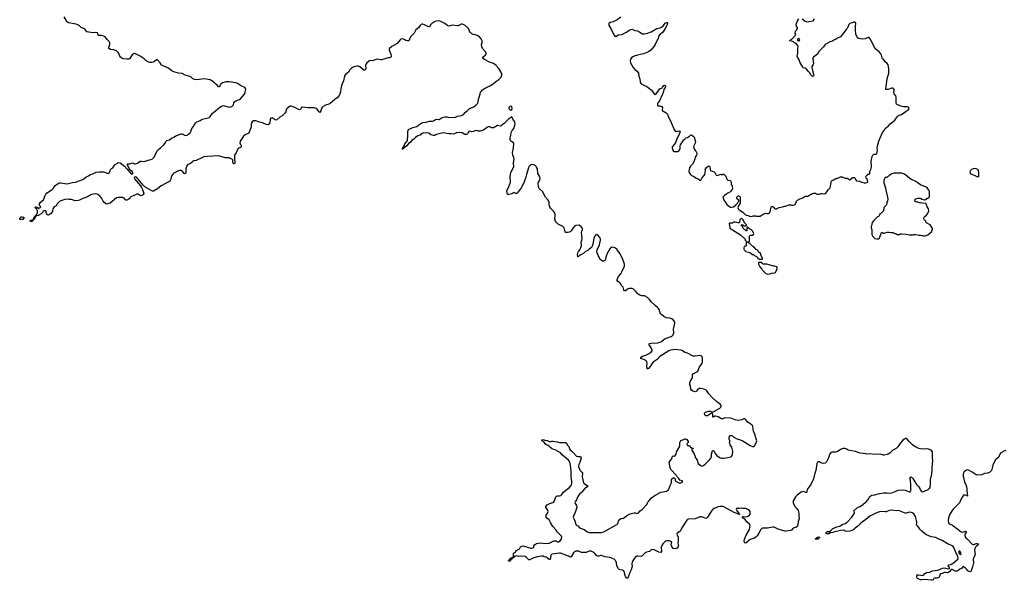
# Model space of a CAD drawing. Header units: inches. Extents: x 2294237 to 2473966, y 835830 to 1006981.
# Tile 17 of 77: x 2372286 to 2392902, y 888085 to 899832. Entities that reach past the tile are written whole.
import ezdxf

# ---------------------------------------------------------------- set-up
doc = ezdxf.new("R2010")
doc.units = ezdxf.units.IN
doc.header["$MEASUREMENT"] = 0
for name, color, linetype in [('C3879', 7, 'Continuous'), ('C3888', 7, 'Continuous'), ('C3889', 7, 'Continuous'), ('C3898', 7, 'Continuous'), ('C3899', 7, 'Continuous')]:
    doc.layers.add(name, color=color, linetype=linetype)

msp = doc.modelspace()

# ---------------------------------------------------------------- linework, layer by layer
at = {"layer": 'C3879', "color": 6, "elevation": 100}
msp.add_lwpolyline([(2380000, 899030), (2379970, 899026), (2379870, 898990), (2379848, 898988), (2379770, 899002), (2379750, 899000), (2379690, 898975), (2379670, 898972), (2379630, 898978), (2379610, 898972), (2379556, 898930), (2379544, 898910), (2379530, 898870), (2379532, 898808), (2379525, 898790), (2379510, 898776), (2379490, 898776), (2379407, 898847), (2379377, 898857), (2379350, 898858), (2379302, 898850), (2379255, 898830), (2379229, 898811), (2379201, 898779), (2379169, 898730), (2379110, 898685), (2379090, 898652), (2379068, 898550), (2379027, 898450), (2379011, 898390), (2379002, 898318), (2378988, 898270), (2378975, 898245), (2378930, 898194), (2378882, 898158), (2378790, 898074), (2378760, 898060), (2378690, 898043), (2378640, 898010), (2378619, 897990), (2378605, 897970), (2378590, 897924), (2378570, 897885), (2378550, 897901), (2378541, 897921), (2378515, 897955), (2378492, 897972), (2378450, 897988), (2378326, 897986), (2378202, 897998), (2378183, 897990), (2378170, 897965), (2378150, 897946), (2378110, 897955), (2378064, 897984), (2378030, 898000), (2377970, 898017), (2377950, 898017), (2377930, 898009), (2377877, 897963), (2377868, 897950), (2377857, 897903), (2377839, 897870), (2377784, 897816), (2377730, 897792), (2377670, 897736), (2377650, 897729), (2377633, 897733), (2377570, 897773), (2377545, 897770), (2377531, 897749), (2377523, 897670), (2377516, 897650), (2377490, 897629), (2377450, 897635), (2377369, 897669), (2377310, 897683), (2377230, 897716), (2377210, 897716), (2377185, 897710), (2377157, 897690), (2377141, 897670), (2377133, 897633), (2377135, 897585), (2377087, 897453), (2377010, 897418), (2376970, 897394), (2376904, 897290), (2376894, 897250), (2376921, 897190), (2376925, 897170), (2376908, 897152), (2376870, 897139), (2376853, 897127), (2376816, 897044), (2376784, 896990), (2376783, 896910), (2376793, 896847), (2376793, 896827), (2376787, 896813), (2376770, 896809), (2376750, 896830), (2376746, 896854), (2376747, 896890), (2376740, 896900), (2376670, 896938), (2376590, 896940), (2376475, 896975), (2376450, 896978), (2376210, 896966), (2376145, 896955), (2376115, 896945), (2375979, 896881), (2375930, 896871), (2375910, 896863), (2375861, 896819), (2375810, 896796), (2375788, 896772), (2375776, 896750), (2375765, 896710), (2375766, 896630), (2375758, 896610), (2375750, 896604), (2375730, 896610), (2375695, 896655), (2375670, 896669), (2375650, 896675), (2375630, 896675), (2375610, 896667), (2375510, 896613), (2375490, 896594), (2375472, 896568), (2375458, 896530), (2375452, 896488), (2375427, 896450), (2375369, 896411), (2375251, 896349), (2375174, 896286), (2375090, 896242), (2375070, 896239), (2375050, 896244), (2374908, 896328), (2374868, 896368), (2374735, 896530), (2374710, 896537), (2374693, 896530), (2374683, 896510), (2374690, 896495), (2374813, 896353), (2374838, 896318), (2374856, 896276), (2374881, 896210), (2374882, 896190), (2374870, 896170), (2374850, 896149), (2374830, 896143), (2374810, 896149), (2374770, 896178), (2374741, 896179), (2374602, 896110), (2374590, 896088), (2374572, 896070), (2374530, 896048), (2374508, 896050), (2374488, 896070), (2374475, 896095), (2374448, 896108), (2374435, 896105), (2374350, 896105), (2374310, 896097), (2374178, 895990), (2374150, 895978), (2374110, 895969), (2374090, 895974), (2374050, 896009), (2374033, 896030), (2374000, 896100), (2373953, 896153), (2373910, 896174), (2373870, 896180), (2373790, 896170), (2373670, 896104), (2373610, 896084), (2373535, 896050), (2373510, 896044), (2373450, 896038), (2373370, 896063), (2373321, 896061), (2373289, 896069), (2373230, 896062), (2373147, 896033), (2373120, 896020), (2373098, 896002), (2373070, 895970), (2373050, 895934), (2373010, 895909), (2372991, 895890), (2372981, 895870), (2372973, 895810), (2372930, 895762), (2372910, 895748), (2372890, 895738), (2372870, 895746), (2372848, 895768), (2372838, 895790), (2372838, 895810), (2372830, 895826), (2372793, 895827), (2372778, 895822), (2372762, 895790), (2372735, 895765), (2372674, 895730), (2372641, 895719), (2372626, 895706), (2372614, 895706), (2372610, 895686), (2372598, 895682), (2372594, 895650), (2372574, 895646), (2372570, 895628), (2372554, 895626), (2372550, 895606), (2372530, 895598), (2372507, 895613), (2372509, 895631), (2372566, 895634), (2372570, 895654), (2372582, 895658), (2372590, 895694), (2372602, 895698), (2372606, 895710), (2372618, 895722), (2372618, 895730), (2372635, 895745), (2372658, 895790), (2372658, 895830), (2372646, 895854), (2372646, 895866), (2372629, 895869), (2372609, 895890), (2372610, 895894), (2372626, 895910), (2372634, 895910), (2372657, 895897), (2372670, 895874), (2372706, 895890), (2372726, 895910), (2372700, 895940), (2372698, 895950), (2372704, 895970), (2372724, 896010), (2372783, 896057), (2372817, 896150), (2372841, 896190), (2372866, 896214), (2372943, 896257), (2372965, 896275), (2372995, 896305), (2373030, 896355), (2373090, 896400), (2373110, 896410), (2373150, 896412), (2373270, 896390), (2373310, 896396), (2373390, 896421), (2373456, 896424), (2373610, 896483), (2373670, 896535), (2373730, 896563), (2373766, 896590), (2373815, 896605), (2373885, 896635), (2373950, 896643), (2374050, 896644), (2374110, 896619), (2374150, 896618), (2374168, 896630), (2374176, 896644), (2374188, 896690), (2374210, 896712), (2374238, 896730), (2374278, 896790), (2374290, 896802), (2374330, 896822), (2374350, 896838), (2374390, 896834), (2374480, 896760), (2374539, 896699), (2374610, 896606), (2374630, 896597), (2374650, 896606), (2374654, 896610), (2374652, 896630), (2374638, 896650), (2374602, 896682), (2374564, 896744), (2374545, 896790), (2374546, 896810), (2374590, 896811), (2374650, 896831), (2374690, 896813), (2374710, 896811), (2374750, 896828), (2374810, 896866), (2374830, 896870), (2374890, 896862), (2374910, 896865), (2374979, 896890), (2375030, 896899), (2375067, 896913), (2375094, 896946), (2375170, 897091), (2375190, 897115), (2375236, 897144), (2375298, 897202), (2375325, 897235), (2375353, 897290), (2375370, 897300), (2375424, 897316), (2375465, 897350), (2375510, 897370), (2375570, 897407), (2375670, 897437), (2375690, 897439), (2375750, 897405), (2375790, 897415), (2375810, 897426), (2375830, 897438), (2375856, 897464), (2375871, 897490), (2375890, 897550), (2375923, 897597), (2375941, 897630), (2375975, 897670), (2375998, 897690), (2376063, 897717), (2376110, 897748), (2376230, 897775), (2376255, 897785), (2376276, 897804), (2376321, 897870), (2376341, 897890), (2376478, 898002), (2376510, 898022), (2376550, 898032), (2376670, 897999), (2376710, 898006), (2376726, 898014), (2376761, 898050), (2376773, 898087), (2376790, 898116), (2376809, 898130), (2376890, 898163), (2376910, 898177), (2376990, 898272), (2377010, 898310), (2377022, 898370), (2377016, 898390), (2377000, 898410), (2376912, 898450), (2376850, 898492), (2376810, 898511), (2376670, 898533), (2376611, 898529), (2376530, 898506), (2376496, 898484), (2376485, 898470), (2376470, 898426), (2376450, 898428), (2376420, 898460), (2376390, 898482), (2376362, 898510), (2376310, 898549), (2376271, 898571), (2376150, 898592), (2375986, 898574), (2375950, 898576), (2375914, 898594), (2375870, 898636), (2375850, 898644), (2375752, 898672), (2375690, 898701), (2375610, 898711), (2375510, 898741), (2375470, 898758), (2375390, 898823), (2375257, 898877), (2375246, 898890), (2375229, 898930), (2375170, 898989), (2375150, 898989), (2375106, 898954), (2375078, 898942), (2375050, 898934), (2375010, 898933), (2374990, 898940), (2374930, 898976), (2374890, 899013), (2374810, 899067), (2374710, 899117), (2374690, 899121), (2374670, 899117), (2374659, 899110), (2374644, 899096), (2374590, 899019), (2374570, 899008), (2374530, 899003), (2374450, 899010), (2374430, 899019), (2374397, 899050), (2374383, 899070), (2374356, 899136), (2374330, 899164), (2374310, 899178), (2374250, 899198), (2374187, 899207), (2374155, 899230), (2374154, 899250), (2374175, 899310), (2374176, 899350), (2374158, 899378), (2374115, 899415), (2374075, 899475), (2374050, 899490), (2373990, 899502), (2373944, 899504), (2373930, 899509), (2373919, 899530), (2373915, 899555), (2373910, 899558), (2373870, 899561), (2373810, 899555), (2373696, 899576), (2373690, 899579), (2373653, 899633), (2373629, 899649), (2373570, 899671), (2373528, 899710), (2373505, 899725), (2373470, 899738), (2373310, 899769), (2373290, 899777), (2373272, 899790), (2373260, 899820), (2373218, 899890)], dxfattribs=at)
msp.add_lwpolyline([(2372350, 895694), (2372370, 895694), (2372374, 895690), (2372372, 895670), (2372350, 895646), (2372290, 895646), (2372286, 895650), (2372288, 895670), (2372320, 895700), (2372330, 895702)], close=True, dxfattribs=at)
at = {"layer": 'C3888', "color": 6, "elevation": 100}
for points in [[(2388785, 890000), (2388783, 889997), (2388771, 889970), (2388766, 889934), (2388757, 889923), (2388750, 889922), (2388710, 889942), (2388690, 889947), (2388650, 889935), (2388566, 889870), (2388530, 889834), (2388484, 889750), (2388481, 889710), (2388495, 889670), (2388524, 889624), (2388560, 889590), (2388585, 889550), (2388603, 889490), (2388601, 889430), (2388607, 889390), (2388586, 889310), (2388570, 889222), (2388538, 889190), (2388484, 889176), (2388474, 889170), (2388447, 889133), (2388434, 889126), (2388330, 889112), (2388310, 889115), (2388170, 889156), (2388082, 889198), (2388050, 889197), (2387946, 889174), (2387870, 889180), (2387842, 889178), (2387827, 889173), (2387802, 889150), (2387762, 889070), (2387730, 889017), (2387710, 888995), (2387670, 888965), (2387583, 888937), (2387490, 888866), (2387470, 888868), (2387456, 888896), (2387455, 888910), (2387464, 888950), (2387497, 889030), (2387564, 889150), (2387579, 889230), (2387570, 889259), (2387509, 889310), (2387470, 889363), (2387437, 889390), (2387422, 889410), (2387420, 889420), (2387478, 889418), (2387518, 889422), (2387534, 889426), (2387564, 889450), (2387581, 889470), (2387584, 889496), (2387580, 889530), (2387570, 889545), (2387534, 889570), (2387490, 889589), (2387430, 889589), (2387390, 889596), (2387350, 889589), (2387302, 889590), (2387294, 889586), (2387288, 889570), (2387302, 889542), (2387343, 889490), (2387343, 889483), (2387358, 889470), (2387355, 889465), (2387350, 889465), (2387330, 889470), (2387320, 889480), (2387249, 889509), (2387030, 889624), (2387010, 889630), (2386950, 889633), (2386910, 889623), (2386830, 889589), (2386800, 889570), (2386780, 889550), (2386690, 889408), (2386670, 889389), (2386650, 889382), (2386570, 889416), (2386530, 889418), (2386430, 889373), (2386293, 889367), (2386270, 889360), (2386254, 889346), (2386153, 889187), (2386121, 889119), (2386110, 889105), (2386053, 889070), (2386049, 889050), (2386070, 888990), (2386070, 888930), (2386064, 888864), (2386078, 888810), (2386074, 888790), (2386050, 888761), (2386030, 888750), (2386010, 888745), (2385969, 888750), (2385941, 888790), (2385930, 888826), (2385938, 888890), (2385888, 888910), (2385853, 888913), (2385831, 888910), (2385810, 888902), (2385754, 888850), (2385739, 888830), (2385721, 888770), (2385724, 888690), (2385711, 888670), (2385670, 888673), (2385570, 888721), (2385530, 888729), (2385510, 888722), (2385471, 888690), (2385410, 888674), (2385381, 888659), (2385367, 888650), (2385330, 888604), (2385310, 888589), (2385290, 888581), (2385230, 888590), (2385210, 888589), (2385190, 888583), (2385159, 888550), (2385110, 888470), (2385102, 888430), (2385110, 888370), (2385105, 888350), (2385090, 888304), (2385061, 888250), (2385030, 888148), (2385010, 888125), (2384990, 888137), (2384970, 888164), (2384941, 888270), (2384930, 888289), (2384838, 888310), (2384823, 888323), (2384789, 888390), (2384784, 888450), (2384777, 888470), (2384759, 888499), (2384730, 888529), (2384641, 888561), (2384538, 888578), (2384470, 888605), (2384450, 888608), (2384410, 888591), (2384390, 888588), (2384370, 888598), (2384330, 888650), (2384308, 888668), (2384250, 888697), (2384210, 888693), (2384150, 888668), (2384050, 888670), (2383990, 888694), (2383950, 888698), (2383930, 888692), (2383901, 888679), (2383880, 888660), (2383830, 888575), (2383810, 888569), (2383779, 888590), (2383610, 888652), (2383587, 888653), (2383430, 888632), (2383410, 888610), (2383400, 888550), (2383390, 888524), (2383370, 888521), (2383330, 888558), (2383310, 888569), (2383270, 888579), (2383249, 888589), (2383212, 888592), (2383124, 888576), (2383019, 888541), (2382970, 888516), (2382950, 888512), (2382930, 888525), (2382900, 888560), (2382870, 888587), (2382790, 888594), (2382730, 888584), (2382683, 888597), (2382651, 888589), (2382641, 888570), (2382630, 888561), (2382618, 888562), (2382611, 888550), (2382598, 888542), (2382593, 888530), (2382577, 888523), (2382571, 888510), (2382557, 888503), (2382550, 888486), (2382530, 888482), (2382518, 888490), (2382569, 888551), (2382590, 888565), (2382596, 888564), (2382610, 888571), (2382619, 888581), (2382624, 888590), (2382629, 888651), (2382669, 888671), (2382674, 888690), (2382690, 888710), (2382754, 888746), (2382770, 888785), (2382790, 888799), (2382830, 888807), (2382990, 888758), (2383010, 888761), (2383046, 888770), (2383055, 888790), (2383054, 888810), (2383065, 888830), (2383110, 888856), (2383190, 888867), (2383290, 888853), (2383370, 888863), (2383445, 888895), (2383470, 888912), (2383490, 888915), (2383516, 888910), (2383538, 888890), (2383570, 888889), (2383606, 888910), (2383630, 888951), (2383638, 888990), (2383630, 889010), (2383540, 889100), (2383516, 889136), (2383450, 889213), (2383397, 889297), (2383370, 889352), (2383326, 889390), (2383310, 889410), (2383312, 889448), (2383341, 889490), (2383354, 889530), (2383340, 889560), (2383301, 889610), (2383302, 889618), (2383304, 889630), (2383330, 889665), (2383350, 889681), (2383384, 889696), (2383447, 889713), (2383471, 889729), (2383487, 889753), (2383509, 889831), (2383524, 889850), (2383544, 889856), (2383590, 889853), (2383617, 889863), (2383630, 889874), (2383678, 889942), (2383756, 890000)], [(2384111, 890000), (2384110, 890000), (2384054, 889930), (2384006, 889890), (2383976, 889844), (2383946, 889770), (2383917, 889730), (2383913, 889710), (2383916, 889696), (2383948, 889650), (2383950, 889610), (2383924, 889530), (2383879, 889430), (2383878, 889410), (2383913, 889333), (2383932, 889252), (2383950, 889232), (2383970, 889223), (2384010, 889187), (2384107, 889147), (2384160, 889110), (2384210, 889090), (2384250, 889084), (2384310, 889089), (2384374, 889086), (2384469, 889089), (2384518, 889102), (2384790, 889257), (2384810, 889277), (2384834, 889346), (2384870, 889377), (2384930, 889390), (2385010, 889447), (2385070, 889477), (2385150, 889499), (2385170, 889501), (2385210, 889487), (2385242, 889498), (2385281, 889539), (2385316, 889564), (2385412, 889668), (2385448, 889732), (2385514, 889810), (2385545, 889835), (2385604, 889876), (2385710, 889929), (2385826, 889954), (2385850, 889965), (2385870, 889984), (2385879, 890000)], [(2390000, 889359), (2389957, 889323), (2389890, 889276), (2389838, 889222), (2389780, 889180), (2389751, 889149), (2389728, 889132), (2389670, 889114), (2389590, 889109), (2389570, 889117), (2389550, 889133), (2389470, 889131), (2389390, 889110), (2389350, 889104), (2389310, 889087), (2389260, 889080), (2389230, 889057), (2389190, 889057), (2389168, 889070), (2389175, 889090), (2389190, 889111), (2389250, 889111), (2389272, 889128), (2389310, 889171), (2389350, 889182), (2389394, 889206), (2389461, 889219), (2389510, 889256), (2389570, 889274), (2389605, 889295), (2389711, 889409), (2389755, 889470), (2389764, 889490), (2389757, 889530), (2389762, 889550), (2389830, 889610), (2389877, 889630), (2389944, 889670), (2389955, 889685), (2390000, 889724)]]:
    msp.add_lwpolyline(points, dxfattribs=at)
msp.add_lwpolyline([(2388950, 888944), (2388942, 888950), (2388960, 888960), (2388965, 888970), (2388990, 888991), (2389014, 888994), (2389031, 888991), (2389026, 888970), (2389005, 888950), (2388990, 888946)], close=True, dxfattribs=at)
at = {"layer": 'C3889', "color": 6, "elevation": 100}
for points in [[(2385879, 890000), (2385885, 890010), (2385907, 890073), (2385929, 890110), (2385936, 890130), (2385937, 890190), (2385944, 890210), (2385970, 890232), (2385992, 890232), (2386012, 890212), (2386014, 890170), (2386070, 890131), (2386090, 890126), (2386127, 890127), (2386170, 890145), (2386173, 890150), (2386154, 890170), (2386106, 890186), (2386090, 890215), (2386053, 890253), (2386048, 890270), (2386038, 890278), (2386033, 890290), (2385923, 890410), (2385903, 890450), (2385895, 890515), (2385884, 890550), (2385906, 890590), (2385939, 890630), (2385950, 890671), (2385970, 890691), (2385990, 890685), (2386010, 890698), (2386033, 890730), (2386049, 890790), (2386094, 890870), (2386107, 890910), (2386109, 890970), (2386130, 891011), (2386170, 891027), (2386210, 891050), (2386230, 891050), (2386255, 891035), (2386286, 890990), (2386282, 890970), (2386262, 890950), (2386258, 890930), (2386262, 890922), (2386270, 890912), (2386290, 890912), (2386310, 890905), (2386324, 890884), (2386350, 890858), (2386391, 890851), (2386390, 890846), (2386370, 890846), (2386361, 890810), (2386410, 890732), (2386419, 890690), (2386433, 890653), (2386450, 890635), (2386470, 890599), (2386493, 890533), (2386535, 890495), (2386550, 890485), (2386570, 890480), (2386607, 890493), (2386641, 890519), (2386732, 890608), (2386758, 890642), (2386772, 890672), (2386774, 890730), (2386782, 890778), (2386790, 890798), (2386810, 890806), (2386830, 890790), (2386850, 890745), (2386882, 890702), (2386952, 890652), (2386990, 890642), (2387030, 890642), (2387158, 890662), (2387190, 890676), (2387203, 890697), (2387221, 890770), (2387221, 890790), (2387196, 890876), (2387164, 890924), (2387149, 890970), (2387155, 890990), (2387155, 891010), (2387140, 891040), (2387138, 891070), (2387148, 891090), (2387148, 891110), (2387170, 891122), (2387190, 891121), (2387210, 891111), (2387242, 891082), (2387290, 891056), (2387414, 891014), (2387578, 890910), (2387630, 890891), (2387650, 890891), (2387670, 890901), (2387677, 890910), (2387717, 890983), (2387721, 891010), (2387717, 891030), (2387699, 891070), (2387689, 891130), (2387652, 891210), (2387641, 891250), (2387635, 891310), (2387629, 891330), (2387610, 891349), (2387581, 891361), (2387530, 891400), (2387492, 891450), (2387470, 891468), (2387450, 891467), (2387410, 891447), (2387330, 891436), (2387270, 891446), (2387198, 891478), (2387170, 891484), (2387054, 891486), (2387010, 891470), (2386990, 891470), (2386970, 891473), (2386910, 891512), (2386855, 891525), (2386835, 891525), (2386822, 891518), (2386810, 891498), (2386798, 891510), (2386802, 891550), (2386794, 891574), (2386770, 891584), (2386750, 891576), (2386690, 891529), (2386650, 891530), (2386630, 891549), (2386625, 891590), (2386644, 891610), (2386710, 891632), (2386742, 891630), (2386790, 891614), (2386810, 891615), (2386856, 891644), (2386949, 891690), (2386969, 891710), (2386975, 891730), (2386972, 891750), (2386959, 891770), (2386877, 891830), (2386780, 891920), (2386718, 891990), (2386677, 892057), (2386655, 892075), (2386610, 892093), (2386550, 892105), (2386515, 892105), (2386487, 892093), (2386455, 892045), (2386430, 892037), (2386383, 892050), (2386354, 892070), (2386341, 892090), (2386332, 892150), (2386321, 892190), (2386319, 892230), (2386322, 892250), (2386371, 892329), (2386375, 892390), (2386385, 892410), (2386465, 892455), (2386482, 892470), (2386523, 892557), (2386574, 892630), (2386586, 892670), (2386585, 892730), (2386584, 892750), (2386570, 892779), (2386550, 892791), (2386530, 892794), (2386430, 892780), (2386390, 892783), (2386270, 892841), (2386210, 892861), (2386158, 892898), (2386130, 892910), (2386010, 892920), (2385915, 892905), (2385879, 892890), (2385689, 892771), (2385631, 892709), (2385547, 892653), (2385521, 892619), (2385490, 892566), (2385450, 892525), (2385428, 892510), (2385416, 892556), (2385415, 892590), (2385424, 892630), (2385416, 892670), (2385399, 892690), (2385370, 892705), (2385294, 892730), (2385295, 892750), (2385303, 892770), (2385341, 892790), (2385397, 892803), (2385440, 892820), (2385500, 892860), (2385527, 892890), (2385530, 892910), (2385510, 892955), (2385490, 892989), (2385456, 893030), (2385470, 893044), (2385510, 893056), (2385650, 893064), (2385690, 893072), (2385723, 893090), (2385770, 893130), (2385804, 893150), (2385925, 893195), (2385951, 893210), (2385970, 893230), (2385985, 893270), (2385978, 893350), (2385988, 893412), (2386007, 893470), (2386004, 893490), (2385994, 893510), (2385970, 893540), (2385942, 893562), (2385896, 893576), (2385827, 893587), (2385775, 893615), (2385728, 893648), (2385708, 893668), (2385696, 893690), (2385677, 893757), (2385662, 893782), (2385644, 893804), (2385590, 893846), (2385510, 893920), (2385470, 893971), (2385430, 894012), (2385370, 894044), (2385350, 894046), (2385310, 894043), (2385270, 894057), (2385228, 894090), (2385190, 894139), (2385132, 894192), (2385110, 894201), (2385050, 894201), (2385030, 894193), (2384970, 894152), (2384950, 894150), (2384934, 894174), (2384920, 894230), (2384882, 894270), (2384858, 894318), (2384848, 894328), (2384808, 894348), (2384796, 894370), (2384798, 894390), (2384825, 894450), (2384870, 894510), (2384900, 894560), (2384952, 894670), (2384951, 894710), (2384909, 894830), (2384852, 894930), (2384790, 895022), (2384750, 895048), (2384690, 895064), (2384665, 895055), (2384640, 895030), (2384586, 894930), (2384561, 894859), (2384553, 894807), (2384542, 894790), (2384530, 894778), (2384510, 894772), (2384490, 894774), (2384461, 894790), (2384443, 894810), (2384419, 894859), (2384397, 894890), (2384372, 894970), (2384376, 895010), (2384426, 895114), (2384447, 895210), (2384446, 895230), (2384432, 895270), (2384390, 895319), (2384370, 895331), (2384350, 895326), (2384323, 895290), (2384309, 895250), (2384290, 895130), (2384275, 895085), (2384260, 895060), (2384210, 895025), (2384182, 894998), (2384130, 894972), (2384097, 894943), (2384022, 894898), (2383990, 894869), (2383970, 894862), (2383965, 894905), (2383974, 894950), (2383986, 894974), (2384012, 895010), (2384048, 895090), (2384050, 895110), (2384043, 895170), (2384059, 895210), (2384064, 895250), (2384051, 895370), (2384058, 895402), (2384071, 895430), (2384070, 895456), (2384050, 895486), (2384010, 895520), (2383990, 895525), (2383930, 895519), (2383910, 895509), (2383874, 895470), (2383834, 895410), (2383810, 895389), (2383790, 895379), (2383754, 895370), (2383726, 895370), (2383710, 895378), (2383706, 895386), (2383695, 895450), (2383679, 895479), (2383656, 895496), (2383563, 895550), (2383518, 895590), (2383506, 895610), (2383492, 895650), (2383489, 895671), (2383501, 895730), (2383496, 895750), (2383481, 895790), (2383462, 895822), (2383410, 895875), (2383387, 895910), (2383374, 895950), (2383371, 896010), (2383366, 896030), (2383354, 896050), (2383299, 896110), (2383230, 896230), (2383169, 896290), (2383147, 896330), (2383145, 896410), (2383174, 896466), (2383183, 896510), (2383177, 896537), (2383135, 896610), (2383125, 896710), (2383110, 896742), (2383090, 896770), (2383050, 896793), (2383010, 896798), (2382984, 896790), (2382957, 896763), (2382930, 896704), (2382895, 896590), (2382886, 896530), (2382862, 896478), (2382848, 896430), (2382784, 896310), (2382702, 896198), (2382690, 896189), (2382670, 896188), (2382650, 896208), (2382610, 896195), (2382590, 896184), (2382530, 896169), (2382510, 896168), (2382499, 896179), (2382490, 896206), (2382488, 896252), (2382524, 896316), (2382565, 896430), (2382553, 896550), (2382572, 896630), (2382631, 896750), (2382628, 896830), (2382637, 896910), (2382630, 896942), (2382610, 896990), (2382604, 897050), (2382624, 897150), (2382633, 897230), (2382624, 897250), (2382589, 897270), (2382570, 897289), (2382556, 897316), (2382553, 897350), (2382573, 897413), (2382577, 897470), (2382596, 897510), (2382632, 897550), (2382650, 897598), (2382661, 897650), (2382655, 897690), (2382612, 897750), (2382590, 897795), (2382530, 897755), (2382435, 897665), (2382387, 897630), (2382370, 897609), (2382350, 897603), (2382290, 897613), (2382222, 897570), (2382205, 897565), (2382171, 897569), (2382130, 897586), (2382096, 897584), (2382069, 897571), (2382013, 897527), (2381930, 897498), (2381890, 897498), (2381870, 897506), (2381831, 897509), (2381790, 897489), (2381750, 897481), (2381704, 897496), (2381690, 897488), (2381663, 897437), (2381650, 897429), (2381630, 897426), (2381610, 897429), (2381550, 897458), (2381490, 897465), (2381430, 897463), (2381370, 897435), (2381310, 897443), (2381270, 897439), (2381150, 897460), (2381014, 897426), (2380970, 897406), (2380950, 897405), (2380897, 897417), (2380851, 897451), (2380750, 897462), (2380730, 897457), (2380710, 897449), (2380670, 897415), (2380622, 897398), (2380574, 897366), (2380548, 897332), (2380488, 897292), (2380463, 897257), (2380425, 897235), (2380394, 897186), (2380345, 897155), (2380324, 897136), (2380310, 897118), (2380300, 897120), (2380298, 897130), (2380334, 897186), (2380350, 897231), (2380402, 897290), (2380408, 897310), (2380409, 897349), (2380415, 897370), (2380410, 897410), (2380413, 897490), (2380417, 897510), (2380429, 897531), (2380519, 897570), (2380604, 897596), (2380670, 897650), (2380730, 897678), (2380790, 897683), (2380870, 897706), (2380930, 897705), (2380950, 897710), (2380990, 897739), (2381010, 897745), (2381070, 897740), (2381130, 897779), (2381190, 897795), (2381230, 897796), (2381270, 897784), (2381410, 897792), (2381454, 897810), (2381534, 897826), (2381570, 897840), (2381624, 897896), (2381658, 897922), (2381703, 897970), (2381793, 898007), (2381844, 898050), (2381876, 898084), (2381887, 898110), (2381893, 898170), (2381916, 898230), (2381934, 898306), (2381978, 898362), (2382019, 898390), (2382130, 898445), (2382199, 898490), (2382250, 898533), (2382279, 898550), (2382318, 898582), (2382365, 898630), (2382376, 898650), (2382381, 898670), (2382380, 898690), (2382354, 898754), (2382321, 898810), (2382265, 898870), (2382210, 898912), (2382121, 898941), (2382018, 898998), (2381994, 899014), (2381981, 899030), (2381985, 899050), (2382042, 899098), (2382050, 899110), (2382052, 899130), (2382044, 899150), (2381980, 899230), (2381960, 899270), (2381953, 899310), (2381967, 899353), (2381968, 899390), (2381950, 899434), (2381917, 899470), (2381877, 899497), (2381830, 899515), (2381784, 899524), (2381756, 899536), (2381722, 899562), (2381710, 899574), (2381700, 899610), (2381680, 899650), (2381612, 899712), (2381574, 899734), (2381550, 899740), (2381530, 899737), (2381470, 899704), (2381450, 899701), (2381350, 899720), (2381270, 899698), (2381250, 899703), (2381190, 899755), (2381090, 899801), (2381050, 899806), (2380987, 899793), (2380923, 899757), (2380894, 899730), (2380870, 899684), (2380850, 899681), (2380830, 899686), (2380764, 899724), (2380730, 899736), (2380710, 899736), (2380690, 899728), (2380670, 899710), (2380640, 899670), (2380584, 899616), (2380547, 899550), (2380470, 899470), (2380440, 899400), (2380431, 899390), (2380407, 899387), (2380374, 899394), (2380352, 899412), (2380324, 899424), (2380290, 899430), (2380270, 899424), (2380250, 899410), (2380189, 899331), (2380080, 899270), (2380029, 899230), (2380021, 899210), (2380025, 899190), (2380058, 899110), (2380063, 899070), (2380054, 899050), (2380040, 899040), (2380030, 899035), (2380000, 899030)], [(2384870, 899886), (2384793, 899827), (2384710, 899786), (2384650, 899770), (2384624, 899750), (2384620, 899730), (2384624, 899710), (2384662, 899650), (2384710, 899543), (2384750, 899486), (2384770, 899478), (2384827, 899513), (2384890, 899521), (2384910, 899527), (2384992, 899568), (2385046, 899614), (2385110, 899631), (2385166, 899606), (2385230, 899597), (2385271, 899570), (2385330, 899539), (2385370, 899538), (2385430, 899549), (2385510, 899575), (2385630, 899645), (2385690, 899659), (2385710, 899668), (2385765, 899710), (2385804, 899756), (2385830, 899771), (2385851, 899771), (2385852, 899750), (2385844, 899736), (2385838, 899710), (2385798, 899650), (2385768, 899592), (2385741, 899559), (2385698, 899530), (2385665, 899490), (2385662, 899470), (2385652, 899448), (2385650, 899426), (2385622, 899378), (2385591, 899310), (2385567, 899270), (2385510, 899201), (2385499, 899190), (2385450, 899161), (2385350, 899120), (2385222, 899090), (2385153, 899067), (2385126, 899054), (2385095, 899030), (2385078, 899002), (2385070, 898970), (2385075, 898930), (2385130, 898831), (2385164, 898790), (2385212, 898752), (2385232, 898730), (2385242, 898710), (2385249, 898649), (2385271, 898591), (2385281, 898530), (2385287, 898510), (2385302, 898490), (2385372, 898450), (2385415, 898435), (2385441, 898421), (2385514, 898354), (2385570, 898276), (2385590, 898267), (2385610, 898277), (2385690, 898380), (2385736, 898404), (2385745, 898415), (2385770, 898456), (2385790, 898461), (2385803, 898450), (2385805, 898430), (2385798, 898410), (2385770, 898370), (2385766, 898330), (2385745, 898270), (2385685, 898135), (2385650, 898089), (2385641, 898070), (2385641, 898050), (2385650, 898028), (2385670, 898024), (2385690, 898025), (2385734, 898014), (2385744, 897990), (2385738, 897950), (2385741, 897930), (2385821, 897881), (2385849, 897850), (2385870, 897788), (2385906, 897726), (2385990, 897530), (2386010, 897496), (2386032, 897492), (2386090, 897500), (2386110, 897497), (2386117, 897490), (2386097, 897423), (2386052, 897350), (2386018, 897262), (2385996, 897224), (2385951, 897170), (2385946, 897150), (2385970, 897085), (2385991, 897071), (2386069, 897071), (2386090, 897081), (2386109, 897110), (2386114, 897126), (2386118, 897150), (2386116, 897184), (2386121, 897210), (2386189, 897311), (2386218, 897330), (2386230, 897354), (2386270, 897365), (2386309, 897391), (2386330, 897411), (2386350, 897418), (2386391, 897391), (2386408, 897368), (2386424, 897324), (2386435, 897270), (2386432, 897248), (2386402, 897190), (2386398, 897170), (2386400, 897150), (2386406, 897126), (2386426, 897090), (2386450, 897071), (2386458, 897058), (2386466, 897030), (2386466, 897010), (2386459, 896990), (2386441, 896970), (2386431, 896950), (2386425, 896910), (2386404, 896856), (2386375, 896805), (2386330, 896762), (2386311, 896730), (2386299, 896650), (2386304, 896630), (2386330, 896587), (2386351, 896570), (2386398, 896550), (2386448, 896508), (2386494, 896494), (2386530, 896466), (2386546, 896470), (2386566, 896514), (2386619, 896570), (2386629, 896590), (2386649, 896670), (2386642, 896690), (2386649, 896710), (2386662, 896730), (2386710, 896771), (2386730, 896762), (2386738, 896750), (2386746, 896710), (2386745, 896685), (2386752, 896672), (2386764, 896664), (2386830, 896642), (2386842, 896630), (2386872, 896572), (2386890, 896565), (2386970, 896592), (2386990, 896582), (2387010, 896592), (2387030, 896592), (2387044, 896584), (2387070, 896552), (2387092, 896492), (2387114, 896470), (2387162, 896462), (2387170, 896454), (2387181, 896430), (2387185, 896390), (2387205, 896345), (2387212, 896288), (2387198, 896262), (2387190, 896258), (2387172, 896230), (2387151, 896210), (2387110, 896196), (2387071, 896170), (2387045, 896150), (2387011, 896110), (2387028, 896048), (2387074, 895994), (2387090, 895958), (2387125, 895930), (2387170, 895906), (2387190, 895906), (2387230, 895912), (2387277, 895943), (2387315, 895985), (2387330, 896014), (2387346, 896030), (2387346, 896050), (2387309, 896069), (2387302, 896090), (2387302, 896110), (2387310, 896122), (2387330, 896142), (2387340, 896140), (2387364, 896124), (2387370, 896114), (2387374, 896050), (2387371, 895990), (2387338, 895930), (2387325, 895890), (2387332, 895870), (2387350, 895845), (2387430, 895798), (2387485, 895745), (2387550, 895725), (2387570, 895712), (2387610, 895705), (2387650, 895722), (2387690, 895722), (2387712, 895712), (2387768, 895712), (2387790, 895718), (2387850, 895758), (2387903, 895777), (2387930, 895772), (2387970, 895774), (2387990, 895794), (2388010, 895834), (2388012, 895890), (2388030, 895915), (2388050, 895915), (2388061, 895910), (2388090, 895876), (2388110, 895867), (2388130, 895871), (2388150, 895885), (2388190, 895898), (2388268, 895912), (2388290, 895922), (2388330, 895922), (2388390, 895952), (2388430, 895951), (2388450, 895942), (2388490, 895942), (2388520, 895960), (2388529, 895971), (2388536, 895984), (2388548, 896030), (2388570, 896052), (2388620, 896080), (2388650, 896082), (2388682, 896098), (2388710, 896122), (2388730, 896132), (2388790, 896131), (2388850, 896176), (2388870, 896178), (2388889, 896191), (2388910, 896195), (2388950, 896195), (2388970, 896182), (2388990, 896178), (2389030, 896178), (2389069, 896191), (2389090, 896191), (2389130, 896181), (2389153, 896187), (2389170, 896202), (2389215, 896270), (2389235, 896285), (2389254, 896310), (2389263, 896337), (2389277, 896430), (2389286, 896454), (2389309, 896471), (2389330, 896478), (2389370, 896502), (2389395, 896505), (2389470, 896542), (2389510, 896538), (2389570, 896511), (2389611, 896511), (2389626, 896506), (2389670, 896478), (2389690, 896482), (2389709, 896511), (2389730, 896522), (2389764, 896524), (2389775, 896515), (2389786, 896486), (2389810, 896458), (2389870, 896446), (2389910, 896425), (2389970, 896412), (2389990, 896412), (2390000, 896415)], [(2390000, 899439), (2389986, 899434), (2389935, 899425), (2389850, 899437), (2389830, 899450), (2389795, 899530), (2389792, 899552), (2389787, 899590), (2389787, 899693), (2389795, 899755), (2389790, 899774), (2389770, 899779), (2389750, 899777), (2389710, 899769), (2389670, 899753), (2389649, 899731), (2389627, 899673), (2389610, 899650), (2389590, 899629), (2389470, 899475), (2389410, 899443), (2389370, 899415), (2389330, 899401), (2389290, 899378), (2389250, 899366), (2389150, 899313), (2389115, 899265), (2389028, 899172), (2388990, 899110), (2388905, 899050), (2388894, 899030), (2388891, 899010), (2388907, 898910), (2388903, 898890), (2388875, 898850), (2388871, 898830), (2388883, 898770), (2388908, 898690), (2388912, 898670), (2388907, 898653), (2388890, 898644), (2388870, 898653), (2388844, 898684), (2388830, 898715), (2388796, 898750), (2388770, 898789), (2388733, 898813), (2388690, 898822), (2388682, 898830), (2388675, 898850), (2388630, 898928), (2388609, 898990), (2388569, 899049), (2388564, 899070), (2388582, 899130), (2388579, 899230), (2388588, 899270), (2388578, 899290), (2388538, 899338), (2388509, 899349), (2388490, 899368), (2388470, 899378), (2388408, 899390), (2388426, 899394), (2388428, 899410), (2388444, 899416), (2388465, 899435), (2388529, 899510), (2388538, 899530), (2388526, 899550), (2388528, 899590), (2388550, 899612), (2388569, 899650), (2388569, 899670), (2388554, 899694), (2388545, 899730), (2388570, 899810), (2388599, 899850)], [(2388670, 899851), (2388730, 899802), (2388770, 899788), (2388810, 899791), (2388898, 899810), (2388910, 899818), (2388927, 899853)], [(2383756, 890000), (2383790, 890025), (2383834, 890070), (2383848, 890110), (2383848, 890150), (2383841, 890210), (2383830, 890250), (2383833, 890350), (2383823, 890450), (2383809, 890530), (2383795, 890575), (2383779, 890599), (2383652, 890710), (2383613, 890753), (2383545, 890790), (2383501, 890821), (2383450, 890836), (2383422, 890850), (2383375, 890890), (2383366, 890910), (2383330, 890915), (2383297, 890937), (2383270, 890978), (2383254, 890994), (2383230, 891002), (2383222, 891010), (2383229, 891031), (2383250, 891036), (2383270, 891031), (2383281, 891021), (2383330, 891014), (2383370, 890995), (2383390, 890991), (2383410, 890991), (2383430, 891001), (2383450, 891001), (2383490, 890991), (2383550, 890985), (2383592, 890972), (2383714, 890970), (2383730, 890962), (2383758, 890918), (2383786, 890890), (2383808, 890828), (2383850, 890791), (2383867, 890767), (2383947, 890687), (2383970, 890678), (2384016, 890676), (2384032, 890670), (2384039, 890650), (2384014, 890550), (2383992, 890508), (2383990, 890470), (2384018, 890390), (2384058, 890350), (2384070, 890330), (2384066, 890250), (2384089, 890129), (2384110, 890105), (2384171, 890070), (2384183, 890050), (2384111, 890000)], [(2390000, 890733), (2389950, 890743), (2389886, 890746), (2389790, 890787), (2389632, 890812), (2389590, 890839), (2389570, 890846), (2389530, 890845), (2389470, 890827), (2389403, 890777), (2389370, 890769), (2389290, 890768), (2389270, 890760), (2389250, 890733), (2389222, 890650), (2389198, 890610), (2389182, 890570), (2389165, 890550), (2389150, 890542), (2389110, 890530), (2389063, 890543), (2389030, 890564), (2389010, 890569), (2388990, 890557), (2388978, 890530), (2388956, 890384), (2388938, 890330), (2388910, 890210), (2388848, 890092), (2388817, 890043), (2388785, 890000)]]:
    msp.add_lwpolyline(points, dxfattribs=at)
for points in [[(2388590, 899437), (2388578, 899430), (2388562, 899410), (2388590, 899391), (2388610, 899392), (2388619, 899410), (2388608, 899430)], [(2382570, 898018), (2382548, 898010), (2382531, 897990), (2382528, 897970), (2382546, 897950), (2382570, 897939), (2382589, 897951), (2382595, 897970), (2382590, 898008)], [(2387410, 895666), (2387374, 895650), (2387365, 895635), (2387360, 895580), (2387350, 895566), (2387336, 895576), (2387270, 895588), (2387233, 895587), (2387210, 895568), (2387150, 895566), (2387142, 895558), (2387145, 895510), (2387158, 895470), (2387170, 895452), (2387210, 895431), (2387381, 895321), (2387474, 895230), (2387474, 895210), (2387494, 895190), (2387494, 895090), (2387490, 895086), (2387458, 895082), (2387445, 895050), (2387445, 895025), (2387452, 895010), (2387490, 894978), (2387572, 894952), (2387630, 894914), (2387654, 894910), (2387674, 894890), (2387714, 894870), (2387734, 894850), (2387738, 894838), (2387754, 894830), (2387758, 894818), (2387770, 894814), (2387830, 894814), (2387838, 894822), (2387838, 894830), (2387808, 894888), (2387795, 894930), (2387758, 894970), (2387748, 894990), (2387730, 895008), (2387710, 895018), (2387655, 895075), (2387630, 895086), (2387587, 895127), (2387582, 895142), (2387550, 895146), (2387542, 895162), (2387526, 895170), (2387530, 895174), (2387562, 895178), (2387566, 895190), (2387567, 895293), (2387590, 895314), (2387630, 895314), (2387650, 895334), (2387655, 895350), (2387628, 895410), (2387610, 895428), (2387583, 895443), (2387570, 895458), (2387547, 895467), (2387530, 895486), (2387518, 895482), (2387514, 895470), (2387514, 895410), (2387510, 895406), (2387490, 895406), (2387482, 895422), (2387470, 895426), (2387428, 895470), (2387422, 895502), (2387410, 895506), (2387402, 895522), (2387390, 895526), (2387387, 895533), (2387430, 895534), (2387438, 895518), (2387450, 895514), (2387490, 895514), (2387502, 895518), (2387506, 895530), (2387468, 895568), (2387430, 895646)], [(2387810, 894746), (2387770, 894746), (2387758, 894742), (2387754, 894710), (2387782, 894650), (2387826, 894606), (2387832, 894590), (2387851, 894570), (2387910, 894511), (2387950, 894498), (2387990, 894505), (2388030, 894518), (2388095, 894525), (2388110, 894532), (2388148, 894610), (2388148, 894630), (2388138, 894650), (2388090, 894668), (2388070, 894669), (2387930, 894706), (2387850, 894706), (2387842, 894722), (2387827, 894727), (2387822, 894742)]]:
    msp.add_lwpolyline(points, close=True, dxfattribs=at)
at = {"layer": 'C3898', "color": 6, "elevation": 100}
for points in [[(2392116, 890000), (2392126, 889886), (2392132, 889870), (2392130, 889850), (2392070, 889875), (2392050, 889869), (2392032, 889848), (2391998, 889790), (2391966, 889710), (2391910, 889650), (2391830, 889576), (2391808, 889550), (2391788, 889510), (2391759, 889470), (2391734, 889394), (2391730, 889330), (2391737, 889290), (2391748, 889268), (2391817, 889237), (2392000, 889100), (2392030, 889092), (2392090, 889113), (2392106, 889110), (2392102, 889090), (2392078, 889050), (2392073, 889030), (2392076, 889010), (2392098, 888978), (2392130, 888950), (2392230, 888842), (2392250, 888833), (2392270, 888835), (2392310, 888853), (2392330, 888855), (2392351, 888850), (2392359, 888830), (2392319, 888801), (2392301, 888779), (2392285, 888750), (2392280, 888710), (2392289, 888630), (2392286, 888610), (2392252, 888530), (2392255, 888450), (2392239, 888370), (2392210, 888282), (2392201, 888270), (2392190, 888265), (2392166, 888266), (2392140, 888280), (2392119, 888310), (2392090, 888339), (2392050, 888364), (2392032, 888368), (2392005, 888335), (2391970, 888317), (2391930, 888285), (2391910, 888275), (2391870, 888277), (2391810, 888310), (2391790, 888310), (2391780, 888300), (2391764, 888270), (2391730, 888247), (2391710, 888243), (2391670, 888250), (2391650, 888247), (2391610, 888227), (2391570, 888219), (2391559, 888210), (2391548, 888170), (2391534, 888146), (2391490, 888132), (2391447, 888133), (2391430, 888124), (2391410, 888098), (2391390, 888087), (2391370, 888085), (2391230, 888105), (2391170, 888092), (2391150, 888092), (2391110, 888108), (2391085, 888125), (2391072, 888150), (2391070, 888182), (2391082, 888198), (2391110, 888202), (2391193, 888187), (2391210, 888195), (2391241, 888230), (2391270, 888247), (2391344, 888256), (2391398, 888282), (2391510, 888299), (2391610, 888340), (2391650, 888343), (2391709, 888329), (2391752, 888328), (2391755, 888330), (2391752, 888350), (2391735, 888370), (2391727, 888393), (2391744, 888410), (2391794, 888426), (2391838, 888450), (2391929, 888530), (2391935, 888550), (2391926, 888590), (2391886, 888670), (2391850, 888760), (2391830, 888791), (2391810, 888806), (2391770, 888829), (2391710, 888849), (2391602, 888922), (2391517, 888957), (2391470, 888984), (2391370, 888994), (2391270, 889039), (2391230, 889064), (2391173, 889113), (2391134, 889154), (2391111, 889191), (2391076, 889230), (2391067, 889250), (2391072, 889290), (2391070, 889310), (2391041, 889421), (2391010, 889475), (2390970, 889499), (2390930, 889510), (2390890, 889506), (2390850, 889492), (2390830, 889490), (2390690, 889546), (2390636, 889544), (2390550, 889554), (2390490, 889548), (2390430, 889522), (2390410, 889520), (2390330, 889526), (2390290, 889518), (2390209, 889491), (2390084, 889430), (2390000, 889359)], [(2390000, 889724), (2390010, 889732), (2390050, 889778), (2390090, 889839), (2390110, 889857), (2390130, 889867), (2390190, 889875), (2390215, 889885), (2390263, 889897), (2390370, 889918), (2390450, 889916), (2390491, 889911), (2390550, 889916), (2390690, 889972), (2390770, 889982), (2390830, 889975), (2390850, 889969), (2390910, 889936), (2390930, 889939), (2390939, 889950), (2390945, 889970), (2390946, 890000)], [(2391136, 890000), (2391150, 889971), (2391170, 889945), (2391190, 889942), (2391230, 889951), (2391310, 889989), (2391325, 890000)]]:
    msp.add_lwpolyline(points, dxfattribs=at)
msp.add_lwpolyline([(2391950, 888695), (2391949, 888670), (2391956, 888650), (2391970, 888631), (2391990, 888625), (2392001, 888650), (2391970, 888695)], close=True, dxfattribs=at)
at = {"layer": 'C3899', "color": 6, "elevation": 100}
for points in [[(2390000, 896415), (2390036, 896424), (2390046, 896430), (2390035, 896470), (2390028, 896490), (2390008, 896510), (2390003, 896537), (2390016, 896564), (2390036, 896584), (2390050, 896592), (2390082, 896598), (2390087, 896613), (2390089, 896650), (2390110, 896694), (2390125, 896750), (2390118, 896870), (2390138, 896962), (2390150, 896991), (2390170, 897011), (2390210, 897011), (2390233, 897027), (2390249, 897090), (2390242, 897130), (2390249, 897190), (2390269, 897250), (2390269, 897270), (2390350, 897466), (2390385, 897510), (2390410, 897555), (2390475, 897610), (2390509, 897650), (2390570, 897691), (2390609, 897730), (2390662, 897798), (2390690, 897821), (2390750, 897847), (2390801, 897879), (2390850, 897916), (2390890, 897938), (2390909, 897970), (2390902, 897990), (2390890, 897999), (2390865, 898005), (2390790, 898007), (2390738, 898018), (2390656, 898056), (2390645, 898065), (2390639, 898090), (2390640, 898210), (2390630, 898235), (2390596, 898276), (2390591, 898291), (2390594, 898370), (2390584, 898390), (2390570, 898397), (2390550, 898397), (2390470, 898368), (2390446, 898366), (2390422, 898370), (2390419, 898390), (2390432, 898430), (2390450, 898590), (2390483, 898710), (2390485, 898790), (2390479, 898850), (2390470, 898888), (2390450, 898915), (2390410, 898949), (2390370, 898997), (2390352, 899012), (2390344, 899030), (2390334, 899090), (2390316, 899116), (2390279, 899159), (2390221, 899210), (2390185, 899250), (2390110, 899410), (2390090, 899441), (2390070, 899456), (2390050, 899460), (2390000, 899439)], [(2391325, 890000), (2391339, 890010), (2391350, 890031), (2391358, 890090), (2391354, 890206), (2391361, 890230), (2391374, 890250), (2391381, 890270), (2391383, 890330), (2391392, 890390), (2391392, 890450), (2391406, 890586), (2391399, 890650), (2391402, 890750), (2391397, 890777), (2391369, 890810), (2391314, 890834), (2391270, 890841), (2391205, 890835), (2391150, 890840), (2391113, 890850), (2391029, 890890), (2390981, 890921), (2390913, 890990), (2390870, 891044), (2390850, 891053), (2390830, 891053), (2390810, 891045), (2390780, 891020), (2390713, 890947), (2390670, 890882), (2390638, 890850), (2390570, 890814), (2390505, 890750), (2390471, 890730), (2390450, 890724), (2390390, 890708), (2390370, 890708), (2390310, 890725), (2390190, 890723), (2390090, 890738), (2390010, 890731), (2390000, 890733)], [(2392934, 890806), (2392890, 890789), (2392830, 890754), (2392810, 890729), (2392779, 890661), (2392770, 890650), (2392730, 890624), (2392710, 890600), (2392665, 890495), (2392633, 890387), (2392616, 890364), (2392590, 890344), (2392550, 890332), (2392490, 890321), (2392430, 890298), (2392349, 890289), (2392315, 890295), (2392290, 890306), (2392230, 890353), (2392150, 890396), (2392130, 890400), (2392110, 890396), (2392070, 890368), (2392052, 890348), (2392046, 890334), (2392042, 890310), (2392042, 890270), (2392070, 890151), (2392103, 890070), (2392113, 890033), (2392116, 890000)], [(2390946, 890000), (2390947, 890070), (2390935, 890190), (2390926, 890230), (2390935, 890245), (2390950, 890251), (2390990, 890216), (2391050, 890113), (2391070, 890085), (2391110, 890042), (2391131, 890011), (2391136, 890000)]]:
    msp.add_lwpolyline(points, dxfattribs=at)
for points in [[(2390730, 896617), (2390654, 896614), (2390630, 896617), (2390586, 896614), (2390550, 896602), (2390491, 896569), (2390470, 896546), (2390458, 896542), (2390450, 896526), (2390410, 896526), (2390382, 896470), (2390378, 896410), (2390418, 896310), (2390422, 896262), (2390457, 896110), (2390463, 896070), (2390454, 896026), (2390445, 896010), (2390442, 895970), (2390430, 895946), (2390390, 895906), (2390382, 895890), (2390373, 895827), (2390313, 895767), (2390298, 895762), (2390274, 895710), (2390250, 895698), (2390223, 895677), (2390170, 895622), (2390138, 895582), (2390126, 895550), (2390118, 895490), (2390118, 895470), (2390131, 895430), (2390132, 895330), (2390152, 895290), (2390194, 895250), (2390230, 895242), (2390270, 895242), (2390290, 895254), (2390330, 895374), (2390350, 895372), (2390370, 895358), (2390390, 895358), (2390450, 895378), (2390490, 895378), (2390530, 895371), (2390570, 895371), (2390610, 895352), (2390630, 895352), (2390653, 895333), (2390710, 895332), (2390730, 895342), (2390750, 895342), (2390850, 895336), (2390910, 895325), (2390990, 895325), (2391010, 895331), (2391050, 895331), (2391110, 895318), (2391150, 895318), (2391170, 895311), (2391190, 895311), (2391210, 895302), (2391230, 895302), (2391250, 895305), (2391298, 895322), (2391378, 895390), (2391400, 895440), (2391402, 895450), (2391394, 895474), (2391370, 895508), (2391348, 895530), (2391275, 895575), (2391258, 895590), (2391258, 895618), (2391247, 895627), (2391228, 895630), (2391208, 895670), (2391218, 895690), (2391242, 895718), (2391270, 895738), (2391296, 895764), (2391309, 895790), (2391319, 895830), (2391314, 895870), (2391289, 895910), (2391275, 895950), (2391258, 895978), (2391250, 895982), (2391185, 895985), (2391150, 895995), (2391130, 895995), (2391090, 896009), (2391070, 896009), (2391043, 896023), (2391022, 896050), (2391050, 896078), (2391092, 896092), (2391150, 896092), (2391174, 896070), (2391230, 896054), (2391242, 896058), (2391250, 896074), (2391270, 896074), (2391286, 896090), (2391310, 896092), (2391328, 896110), (2391335, 896125), (2391338, 896150), (2391335, 896230), (2391323, 896263), (2391288, 896310), (2391265, 896325), (2391150, 896375), (2391050, 896442), (2391010, 896462), (2390950, 896482), (2390889, 896529), (2390875, 896550), (2390848, 896570), (2390810, 896593), (2390750, 896614)], [(2392270, 896714), (2392248, 896710), (2392213, 896690), (2392193, 896670), (2392183, 896643), (2392191, 896611), (2392350, 896542), (2392358, 896542), (2392367, 896553), (2392369, 896630), (2392361, 896670), (2392349, 896690), (2392315, 896710)]]:
    msp.add_lwpolyline(points, close=True, dxfattribs=at)

doc.saveas('drawing.dxf')
